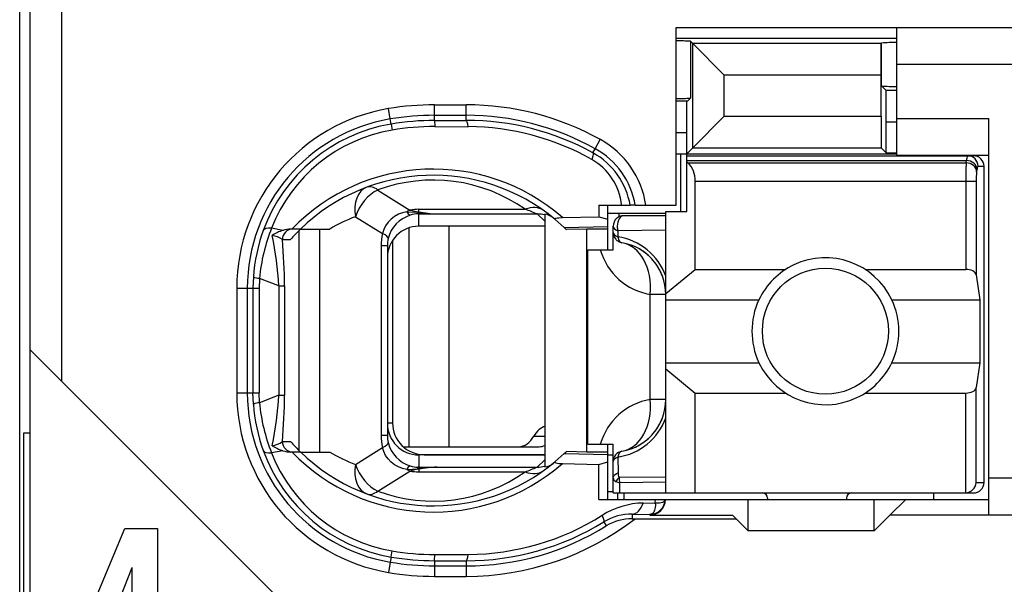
# Model space of a CAD drawing. Extents: x 0 to 182, y 0 to 177.
# Tile 4 of 14: x 0.5 to 9.87, y 42.15 to 47.53. Entities that reach past the tile are written whole.
import ezdxf

# ---------------------------------------------------------------- set-up
doc = ezdxf.new("R2010")
doc.units = 0
doc.header["$LTSCALE"] = 11.513731
doc.header["$MEASUREMENT"] = 0
doc.layers.get('0').update_dxf_attribs({"linetype": 'CONTINUOUS'})

msp = doc.modelspace()

# ---------------------------------------------------------------- linework, layer by layer
at = {"color": 7, "linetype": 'CONTINUOUS'}
for p, q in [((0.4986, 20.9262), (0.4986, 141.3249)), ((0.5985, 33.9763), (0.5985, 50.7766)), ((0.8986, 44.0849), (0.8986, 50.7766)), ((6.7487, 45.7612), (6.7487, 47.4514)), ((6.7487, 47.4514), (11.7985, 47.4514)), ((8.8484, 46.2367), (8.8484, 47.4514)), ((6.7487, 47.3515), (8.8484, 47.3515)), ((6.8851, 47.3212), (6.9058, 47.3005)), ((6.8851, 47.3212), (6.8851, 46.781)), ((6.9058, 47.3005), (7.2062, 47.0001)), ((6.9058, 46.3083), (6.9058, 47.3005)), ((8.6996, 47.3005), (6.9058, 47.3005)), ((8.6993, 47.0001), (8.6996, 47.3005)), ((8.6996, 47.3005), (8.7034, 47.3046)), ((8.7034, 46.8961), (8.7034, 47.3046)), ((11.7985, 47.1014), (8.8484, 47.1014)), ((7.2062, 46.6088), (7.2062, 47.0001)), ((8.6993, 47.0001), (7.2062, 47.0001)), ((8.6993, 46.6088), (8.6993, 47.0001)), ((8.7472, 46.8527), (8.7034, 46.8961)), ((6.8551, 46.7514), (6.8851, 46.781)), ((8.7485, 46.5529), (8.7472, 46.8527)), ((8.8484, 46.8527), (8.7472, 46.8527)), ((4.0264, 46.5819), (4.0098, 46.6804)), ((4.4487, 46.5681), (4.4487, 46.7169)), ((4.4487, 46.7169), (4.7485, 46.7169)), ((4.7485, 46.5688), (4.7485, 46.7169)), ((6.8551, 46.7514), (6.7487, 46.7514)), ((6.8486, 46.4517), (6.85, 46.7514)), ((4.4487, 46.617), (4.7485, 46.617)), ((6.9058, 46.3083), (7.2062, 46.6088)), ((7.2062, 46.6088), (8.6993, 46.6088)), ((8.6993, 46.6088), (8.6996, 46.3083)), ((8.8484, 46.5867), (9.7235, 46.5867)), ((9.7235, 42.8116), (9.7235, 46.5867)), ((4.0346, 46.5336), (4.0264, 46.5819)), ((4.0346, 46.5329), (4.0436, 46.4758)), ((4.4487, 46.5681), (4.7485, 46.5688)), ((4.4487, 46.5674), (4.4494, 46.5095)), ((4.4494, 46.5095), (4.7691, 46.5088)), ((8.7485, 46.2594), (8.7485, 46.5529)), ((8.8484, 46.5529), (8.7485, 46.5529)), ((6.8486, 46.4517), (6.7487, 46.4517)), ((6.8486, 45.7013), (6.8486, 46.4517)), ((5.9776, 46.2987), (6.0262, 46.3862)), ((6.8486, 46.2511), (6.9058, 46.3083)), ((6.9058, 46.3083), (8.6996, 46.3083)), ((8.7485, 46.2594), (8.6996, 46.3083)), ((5.9559, 46.2594), (5.9776, 46.2987)), ((6.7487, 46.2511), (8.8484, 46.2511)), ((6.7934, 45.7013), (6.7934, 46.2511)), ((6.8486, 46.2312), (9.5785, 46.2312)), ((8.7485, 46.2594), (8.8484, 46.2594)), ((8.8484, 46.2367), (9.7235, 46.2367)), ((6.8486, 46.1871), (9.5127, 46.1871)), ((6.8586, 46.165), (6.8486, 46.1733)), ((6.8586, 46.165), (9.5092, 46.165)), ((9.5092, 46.165), (9.5127, 46.1871)), ((9.6222, 46.1313), (9.6787, 46.1313)), ((9.6787, 43.1216), (9.6787, 46.1313)), ((9.6088, 46.0782), (9.6122, 46.1003)), ((6.9285, 45.1501), (6.9285, 45.9914)), ((6.9285, 45.9914), (9.6043, 45.9914)), ((9.5048, 45.9914), (9.5048, 45.1501)), ((9.6043, 45.9914), (9.6043, 45.097)), ((3.9085, 45.9059), (4.2141, 45.7151)), ((6.0125, 45.7612), (6.0135, 45.6517)), ((6.0125, 45.7612), (6.3105, 45.7612)), ((6.0986, 45.3361), (6.0986, 45.7612)), ((6.3112, 45.7612), (6.3122, 45.7612)), ((6.3583, 45.7612), (6.3125, 45.7612)), ((6.3587, 45.7612), (6.7487, 45.7612)), ((3.6963, 45.6517), (3.9537, 45.4905)), ((4.067, 45.6545), (4.0339, 45.6297)), ((4.1035, 45.6744), (4.067, 45.6545)), ((4.1425, 45.6896), (4.1035, 45.6744)), ((4.1835, 45.6993), (4.1425, 45.6896)), ((4.1835, 45.6993), (4.2896, 45.6944)), ((4.2896, 45.6944), (4.2985, 45.6978)), ((4.2896, 45.6944), (4.2896, 45.6786)), ((4.3037, 45.6923), (4.2896, 45.6944)), ((4.2985, 45.6786), (4.2896, 45.6786)), ((4.2985, 45.6978), (4.2985, 45.722)), ((4.2985, 45.722), (5.3107, 45.722)), ((4.2985, 45.5614), (4.2985, 45.6786)), ((4.2985, 45.6786), (4.4684, 45.6779)), ((4.3037, 45.6923), (4.2989, 45.6793)), ((4.4684, 45.6779), (5.424, 45.6779)), ((5.4984, 45.609), (5.424, 45.6779)), ((5.4984, 45.6758), (5.4984, 43.2697)), ((5.6655, 45.6441), (6.0135, 45.6517)), ((6.0135, 45.6517), (6.0986, 45.6276)), ((6.0979, 45.6861), (6.6488, 45.6861)), ((6.203, 45.6861), (6.203, 45.6503)), ((6.6488, 45.6613), (6.2484, 45.6613)), ((6.6488, 43.0217), (6.6488, 45.7013)), ((6.6488, 45.7013), (6.8486, 45.7013)), ((3.9823, 45.5663), (3.9647, 45.5297)), ((4.0053, 45.6), (3.9823, 45.5663)), ((4.0339, 45.6297), (4.0053, 45.6)), ((5.4984, 45.5614), (4.2985, 45.5614)), ((4.5838, 45.5614), (4.5838, 43.4613)), ((5.5973, 45.6248), (5.6821, 45.5497)), ((5.6821, 45.5497), (6.0986, 45.5587)), ((6.1485, 45.3361), (6.1485, 45.5614)), ((3.0028, 45.5215), (2.8967, 45.5421)), ((3.1723, 45.5339), (3.0793, 45.5339)), ((3.1603, 43.4234), (3.1603, 45.5215)), ((3.1727, 45.5339), (3.4503, 45.5339)), ((3.3546, 43.4117), (3.3546, 45.5339)), ((3.9647, 45.5297), (3.9537, 45.4905)), ((4.202, 45.5456), (4.202, 43.4613)), ((5.6821, 45.5497), (5.6986, 45.5339)), ((5.6989, 45.5332), (5.7031, 45.5297)), ((5.8984, 45.5339), (5.7031, 45.5297)), ((5.8984, 43.4117), (5.8984, 45.5339)), ((6.0986, 45.5339), (5.8984, 45.5339)), ((6.1933, 45.5173), (6.1926, 45.4595)), ((6.6488, 45.5235), (6.1933, 45.5173)), ((2.999, 45.434), (3.0772, 45.434)), ((3.9399, 45.3754), (3.9399, 43.5695)), ((3.9985, 45.3754), (3.9399, 45.3754)), ((3.9985, 45.3754), (3.9985, 43.5695)), ((4.0484, 45.4264), (4.0484, 43.6866)), ((5.9087, 43.4861), (5.9087, 45.3361)), ((5.9087, 45.3361), (6.1485, 45.3361)), ((6.6488, 44.9193), (6.9285, 45.1501)), ((6.9285, 45.1501), (7.7905, 45.1501)), ((8.5467, 45.1501), (9.5048, 45.1501)), ((9.6043, 45.097), (9.6401, 44.8614)), ((2.7234, 45.0777), (2.7196, 44.9709)), ((2.7813, 45.064), (2.7782, 44.9709)), ((2.9643, 44.9923), (2.7813, 45.064)), ((2.5653, 44.9709), (2.5653, 43.9739)), ((2.5653, 44.9709), (2.7782, 44.9709)), ((2.6656, 44.9709), (2.6656, 43.9739)), ((2.7196, 44.9709), (2.7196, 43.9739)), ((2.7782, 44.9709), (2.7782, 43.9739)), ((2.9643, 44.9923), (2.9643, 43.9526)), ((2.9643, 44.9923), (3.0197, 44.9923)), ((3.0197, 44.9923), (3.0197, 43.9526)), ((6.502, 43.9112), (6.502, 44.9117)), ((6.6488, 44.9117), (6.502, 44.9117)), ((6.6488, 44.8614), (7.5366, 44.8614)), ((8.8006, 44.8614), (9.6401, 44.8614)), ((9.6401, 44.8614), (9.6401, 44.2613)), ((3.1985, 41.7849), (0.5988, 44.3846)), ((6.6488, 44.2613), (7.5366, 44.2613)), ((8.8006, 44.2613), (9.6401, 44.2613)), ((9.6401, 44.2613), (9.6043, 44.0256)), ((6.6488, 44.2034), (6.9285, 43.9726)), ((2.5653, 43.9739), (2.7782, 43.9739)), ((2.7234, 43.8671), (2.7196, 43.9739)), ((2.7813, 43.8809), (2.7782, 43.9739)), ((6.9285, 43.0217), (6.9285, 43.9726)), ((6.9285, 43.9726), (7.7905, 43.9726)), ((8.5467, 43.9726), (9.5048, 43.9726)), ((9.5048, 43.0217), (9.5048, 43.9726)), ((9.6043, 43.1216), (9.6043, 44.0256)), ((2.9643, 43.9526), (2.7813, 43.8809)), ((2.9643, 43.9526), (3.0197, 43.9526)), ((6.6488, 43.9112), (6.502, 43.9112)), ((4.0484, 43.6866), (3.9985, 43.6866)), ((0.5389, 41.16), (0.5389, 43.5929)), ((0.5389, 43.5929), (0.5985, 43.5929)), ((2.999, 43.5116), (3.0772, 43.5116)), ((3.9985, 43.5695), (3.9399, 43.5695)), ((5.3927, 43.5612), (5.4984, 43.5612)), ((3.0028, 43.4234), (2.8967, 43.4034)), ((3.1723, 43.4117), (3.0793, 43.4117)), ((3.1727, 43.4117), (3.4503, 43.4117)), ((3.6963, 43.2939), (3.9537, 43.4544)), ((3.9647, 43.4158), (3.9537, 43.4544)), ((3.9823, 43.3793), (3.9647, 43.4158)), ((4.15, 43.4613), (5.4443, 43.4613)), ((5.6821, 43.3959), (5.6986, 43.4117)), ((5.6989, 43.4117), (5.7031, 43.4158)), ((5.8984, 43.4117), (5.7031, 43.4158)), ((6.0986, 43.4117), (5.8984, 43.4117)), ((5.9087, 43.4861), (6.1485, 43.4861)), ((6.0986, 42.9611), (6.0986, 43.4861)), ((6.1485, 43.0217), (6.1485, 43.4861)), ((4.0053, 43.3456), (3.9823, 43.3793)), ((4.0339, 43.3159), (4.0053, 43.3456)), ((4.067, 43.2911), (4.0339, 43.3159)), ((4.2985, 43.3842), (4.2985, 43.2663)), ((5.4984, 43.3842), (4.2985, 43.3842)), ((4.3485, 43.3862), (5.4984, 43.3862)), ((5.4984, 43.3366), (5.424, 43.2677)), ((5.5973, 43.3201), (5.6821, 43.3959)), ((5.6821, 43.3959), (6.0986, 43.3869)), ((6.0135, 43.2932), (6.0986, 43.318)), ((6.0986, 43.3862), (6.1485, 43.3862)), ((6.1926, 43.3628), (6.1951, 43.2126)), ((3.9085, 43.0396), (4.2141, 43.2305)), ((4.1035, 43.2711), (4.067, 43.2911)), ((4.1425, 43.256), (4.1035, 43.2711)), ((4.1835, 43.2463), (4.1425, 43.256)), ((4.1835, 43.2463), (4.2896, 43.2512)), ((4.2896, 43.2512), (4.2896, 43.2663)), ((4.2985, 43.2663), (4.2896, 43.2663)), ((4.3037, 43.2525), (4.2896, 43.2512)), ((4.2896, 43.2512), (4.2985, 43.2477)), ((4.2985, 43.2663), (4.4684, 43.2677)), ((4.2985, 43.2477), (4.2985, 43.2229)), ((4.2985, 43.2229), (5.3107, 43.2229)), ((4.3037, 43.2525), (4.2989, 43.2656)), ((4.4684, 43.2677), (5.424, 43.2677)), ((5.6655, 43.3015), (6.0135, 43.2932)), ((6.0104, 42.9611), (6.0135, 43.2932)), ((6.1792, 43.2064), (6.1951, 43.2126)), ((6.1485, 43.1671), (6.1499, 43.1754)), ((6.1499, 43.1754), (6.1534, 43.1829)), ((6.1534, 43.1829), (6.1589, 43.1905)), ((6.1589, 43.1905), (6.1661, 43.1974)), ((6.1661, 43.1974), (6.1792, 43.2064)), ((6.1747, 43.1306), (6.2105, 43.1189)), ((6.6488, 43.1726), (6.204, 43.1678)), ((6.6488, 43.123), (6.2105, 43.1189)), ((6.2119, 43.0217), (6.2105, 43.1189)), ((9.6043, 43.1216), (9.6787, 43.1216)), ((11.7985, 43.1616), (9.7235, 43.1616)), ((6.0986, 43.0362), (6.1485, 43.0362)), ((6.0104, 42.9611), (9.7235, 42.9611)), ((6.1489, 43.0217), (9.5785, 43.0217)), ((6.1937, 42.9611), (6.1937, 43.0217)), ((6.2484, 43.0217), (6.2484, 42.9611)), ((6.5495, 42.9273), (6.5502, 42.9611)), ((6.6068, 42.9301), (6.6202, 42.9342)), ((6.6202, 42.9342), (6.6308, 42.9404)), ((6.6308, 42.9404), (6.6381, 42.9473)), ((6.6381, 42.9473), (6.6422, 42.9611)), ((7.4336, 42.6613), (7.4336, 42.9611)), ((7.6186, 42.9714), (7.6186, 42.9611)), ((8.3686, 42.9714), (8.3686, 42.9611)), ((8.6335, 42.6613), (8.6335, 42.9611)), ((8.9336, 42.9611), (8.7837, 42.8116)), ((9.1985, 43.0217), (9.1985, 42.9611)), ((6.4345, 42.9259), (6.5495, 42.9273)), ((6.5347, 42.8398), (6.523, 42.826)), ((6.5434, 42.8591), (6.5347, 42.8398)), ((6.5485, 42.8832), (6.5434, 42.8591)), ((6.5499, 42.9046), (6.5485, 42.8832)), ((6.5495, 42.9273), (6.5499, 42.9046)), ((6.5495, 42.9273), (6.5902, 42.9273)), ((6.5902, 42.9273), (6.6068, 42.9301)), ((6.0593, 42.7468), (6.0831, 42.7082)), ((6.329, 42.8198), (6.329, 42.7764)), ((6.329, 42.8198), (6.4986, 42.8178)), ((6.329, 42.7764), (7.3185, 42.7764)), ((6.5075, 42.8191), (6.4986, 42.8178)), ((6.4986, 42.8178), (6.4986, 42.8116)), ((6.4986, 42.8116), (7.2837, 42.8116)), ((6.523, 42.826), (6.5075, 42.8191)), ((7.3185, 42.7764), (7.2837, 42.8116)), ((7.3185, 42.7764), (7.4336, 42.6613)), ((8.6335, 42.6613), (8.7837, 42.8116)), ((11.7985, 42.8116), (8.7837, 42.8116)), ((1.0276, 41.5503), (1.4984, 42.6848)), ((1.4984, 42.6848), (1.812, 42.6848)), ((1.812, 42.6848), (1.812, 41.5272)), ((8.6335, 42.6613), (7.4336, 42.6613)), ((4.0346, 42.4126), (4.0436, 42.4698)), ((4.0346, 42.4119), (4.0264, 42.3637)), ((4.4487, 42.3775), (4.4494, 42.4354)), ((4.4487, 42.3768), (4.4487, 42.228)), ((4.4487, 42.3768), (4.7485, 42.3768)), ((4.4494, 42.4354), (4.7691, 42.4367)), ((4.7485, 42.3768), (4.7485, 42.228)), ((1.5669, 42.3086), (1.2549, 41.5272)), ((1.5705, 42.3086), (1.5669, 42.3086)), ((1.5705, 41.5272), (1.5705, 42.3086)), ((4.0264, 42.3637), (4.0098, 42.2652)), ((4.4487, 42.3279), (4.7485, 42.3279)), ((4.4487, 42.228), (4.7485, 42.228))]:
    msp.add_line(p, q, dxfattribs=at)
for centre, radius, start, end in [((4.299, 44.971), 1.7337, 99.6026, 180.00067), ((4.4503, 44.0422), 2.6747, 90.03254, 99.47797), ((4.7492, 44.086), 2.6309, 60.96118, 90.01548), ((4.4483, 44.0663), 2.5507, 89.98976, 99.52127), ((4.7488, 44.0857), 2.5313, 60.95617, 90.00675), ((4.2991, 44.9713), 1.6335, 99.61052, 180.0115), ((4.297, 44.9804), 1.5752, 99.58992, 159.9659), ((4.4504, 44.0407), 2.5274, 90.0372, 99.46832), ((4.4467, 44.0855), 2.4241, 89.93692, 99.57388), ((4.7538, 44.0787), 2.49, 61.13368, 90.12367), ((4.7527, 44.0765), 2.4324, 60.65149, 89.61411), ((4.2939, 44.997), 1.4998, 99.60796, 158.68716), ((5.6099, 45.6347), 0.8592, 8.47277, 61.01267), ((5.6132, 45.6395), 0.7082, 9.898, 61.08365), ((5.6114, 45.6357), 0.7574, 9.5398, 61.08033), ((5.6725, 45.7085), 0.5585, 5.41638, 60.79949), ((12.4155, 46.0091), 2.9108, 176.92861, 180.34797), ((4.4358, 44.2335), 1.8714, 48.91848, 135.98345), ((4.4354, 44.2349), 1.8116, 50.10669, 134.18952), ((10.2163, 46.0058), 0.6118, 173.20478, 181.35145), ((4.4356, 44.4875), 1.5132, 54.6671, 110.38295), ((4.2107, 44.2622), 1.4816, 110.31254, 120.87541), ((4.5306, 47.331), 1.6543, 262.11656, 267.84439), ((6.2485, 45.5614), 0.1, 90.04136, 179.95943), ((4.3308, 44.9682), 1.6111, 159.96934, 176.10277), ((4.483, 44.9063), 1.709, 158.15807, 174.70629), ((0.0585, 44.8669), 2.9085, 2.47044, 12.04654), ((2.8666, 45.2425), 0.2336, 55.36381, 81.06858), ((3.0792, 45.2926), 0.2413, 89.9818, 108.46199), ((4.2851, 44.3719), 1.6084, 133.77871, 138.67586), ((-1.9549, 44.9808), 4.9746, 0.13262, 5.22694), ((6.1086, 44.8915), 0.5742, 19.80396, 81.58056), ((6.1488, 44.9114), 0.4999, 0.03779, 80.43251), ((6.6009, 45.5019), 0.5985, 196.07994, 260.48474), ((6.1496, 44.9123), 0.4987, 40.19234, 60.36248), ((6.1409, 44.9073), 0.5086, 20.24274, 39.99154), ((8.1704, 44.5613), 0.7013, 154.66616, 205.33384), ((8.1695, 44.5613), 0.6988, 334.57, 25.43), ((4.2983, 43.974), 1.733, 180.00128, 260.41873), ((4.2984, 43.9737), 1.6328, 179.9922, 260.41048), ((4.4785, 44.0384), 1.7044, 185.29929, 201.87109), ((0.0581, 44.078), 2.9089, 347.95418, 357.5288), ((-1.9391, 43.9641), 4.9588, 354.76471, 359.86716), ((6.6018, 43.3204), 0.5992, 99.58178, 163.94336), ((6.1488, 43.9116), 0.4999, 279.56752, 359.96234), ((4.3213, 43.9755), 1.6016, 183.87825, 200.0849), ((4.2999, 43.6845), 0.3011, 179.85779, 269.74595), ((4.3486, 43.6864), 0.3002, 179.95367, 269.97901), ((6.1086, 43.9314), 0.5741, 278.41575, 340.19993), ((6.1412, 43.9155), 0.5083, 320.00706, 339.76984), ((6.1492, 43.9111), 0.4994, 299.65117, 319.79469), ((4.4232, 43.5689), 0.4833, 179.9356, 193.70422), ((4.2934, 43.5699), 0.2949, 180.07706, 193.58793), ((4.311, 43.5799), 0.3148, 194.59305, 252.66455), ((4.2961, 43.9641), 1.574, 200.00999, 260.43615), ((4.2929, 43.9474), 1.4984, 201.28523, 260.42177), ((4.4357, 44.7112), 1.8707, 223.99734, 311.10073), ((4.4359, 44.7114), 1.8124, 225.81605, 309.85444), ((4.2094, 44.6808), 1.4788, 239.11459, 249.69746), ((4.4365, 44.4554), 1.511, 249.54692, 305.34634), ((4.342, 42.7989), 0.4502, 95.53924, 106.54824), ((6.4987, 42.9612), 0.1435, 269.93158, 359.92754), ((6.4493, 42.1749), 0.7512, 91.13249, 122.54683), ((4.7484, 44.8611), 2.6332, 270.00232, 307.65437), ((4.7557, 44.8581), 2.4814, 269.83214, 301.69174), ((4.7543, 44.8619), 2.4252, 270.3509, 302.16026), ((6.3185, 42.324), 0.4959, 88.78401, 121.51307), ((4.7486, 44.8593), 2.5315, 269.99754, 301.81443), ((4.451, 44.8601), 2.4247, 260.32786, 269.96352), ((4.4483, 44.8296), 2.4528, 260.29023, 270.01038), ((4.4485, 44.8319), 2.6039, 260.30112, 270.00545)]:
    msp.add_arc(centre, radius, start, end, dxfattribs=at)
for points in [[(6.8851, 47.3219), (6.8396, 47.3246), (6.7941, 47.326), (6.7487, 47.3253)], [(8.8484, 47.3102), (8.8002, 47.3102), (8.7516, 47.3088), (8.7034, 47.3046)], [(8.7034, 46.8961), (8.7516, 46.8926), (8.8002, 46.8906), (8.8484, 46.8913)], [(6.7487, 46.7776), (6.7941, 46.7769), (6.8396, 46.7782), (6.8851, 46.781)], [(4.7691, 46.5088), (4.7636, 46.546), (4.7564, 46.5674), (4.7485, 46.5688)], [(9.5216, 46.2312), (9.5158, 46.2174), (9.5127, 46.2022), (9.5134, 46.1871)], [(9.6222, 46.1313), (9.6222, 46.1864), (9.5778, 46.2312), (9.5227, 46.2312)], [(9.6787, 46.1313), (9.6787, 46.1864), (9.6339, 46.2312), (9.5785, 46.2312)], [(6.9278, 45.9914), (6.9309, 46.0568), (6.9061, 46.1202), (6.8593, 46.1657)], [(9.6088, 46.0782), (9.6064, 46.1244), (9.5626, 46.1629), (9.5092, 46.165)], [(9.6122, 46.1003), (9.6098, 46.1471), (9.5661, 46.185), (9.5127, 46.1871)], [(9.6212, 46.1313), (9.6153, 46.1223), (9.6126, 46.1113), (9.6129, 46.1003)], [(3.8038, 45.9328), (3.7159, 45.8997), (3.6715, 45.784), (3.6963, 45.6517)], [(3.9085, 45.9059), (3.8706, 45.9342), (3.8341, 45.9438), (3.8038, 45.9328)], [(3.9085, 45.9059), (3.8152, 45.8639), (3.7315, 45.7633), (3.6963, 45.6517)], [(5.484, 45.7123), (5.4388, 45.7447), (5.3762, 45.7482), (5.3107, 45.722)], [(4.2172, 45.6662), (4.1135, 45.6338), (4.0339, 45.5497), (4.0064, 45.4443)], [(4.2141, 45.7151), (4.2038, 45.7103), (4.1934, 45.7048), (4.1835, 45.6993)], [(4.1842, 45.6993), (4.1903, 45.6841), (4.202, 45.6724), (4.2169, 45.6655)], [(4.2138, 45.7151), (4.2417, 45.7068), (4.2699, 45.7013), (4.2985, 45.6978)], [(4.2985, 45.722), (4.2703, 45.722), (4.242, 45.7199), (4.2141, 45.7151)], [(4.2896, 45.6786), (4.2648, 45.6779), (4.2406, 45.6738), (4.2172, 45.6662)], [(4.2985, 45.6978), (4.3547, 45.6868), (4.4115, 45.68), (4.4684, 45.6779)], [(5.424, 45.6779), (5.3868, 45.6937), (5.3489, 45.7082), (5.3107, 45.722)], [(5.4984, 45.6689), (5.4743, 45.6751), (5.4492, 45.6779), (5.424, 45.6779)], [(5.5766, 45.642), (5.5543, 45.6607), (5.527, 45.6717), (5.4984, 45.6758)], [(4.2985, 45.5614), (4.1325, 45.5614), (3.9985, 45.4264), (3.9988, 45.2603)], [(6.1485, 45.5614), (6.1485, 45.5435), (6.1654, 45.527), (6.1933, 45.5173)], [(2.8967, 45.5421), (2.8533, 45.5449), (2.8244, 45.5366), (2.8171, 45.5201)], [(3.0028, 45.5215), (2.9677, 45.5104), (2.9339, 45.4946), (2.9033, 45.4739)], [(3.0976, 45.5339), (3.0431, 45.5339), (2.999, 45.4891), (2.999, 45.434)], [(3.9537, 45.4905), (3.9444, 45.4533), (3.9399, 45.414), (3.9399, 45.3754)], [(4.0067, 45.4443), (4.0084, 45.4567), (3.9895, 45.4732), (3.9537, 45.4905)], [(6.1485, 45.5029), (6.1485, 45.4857), (6.1651, 45.4698), (6.1926, 45.4595)], [(6.1485, 45.5029), (6.1485, 45.4794), (6.1568, 45.4567), (6.1723, 45.4381)], [(4.0067, 45.4443), (4.0012, 45.4215), (3.9985, 45.3988), (3.9985, 45.3754)], [(6.1723, 45.4381), (6.1799, 45.4291), (6.1889, 45.4223), (6.1992, 45.416)], [(6.1926, 45.4595), (6.1978, 45.4285), (6.2126, 45.4078), (6.2319, 45.4043)], [(6.1992, 45.416), (6.2092, 45.4105), (6.2202, 45.4064), (6.2319, 45.4043)], [(6.502, 44.9117), (6.5234, 45.1632), (6.4073, 45.3747), (6.2319, 45.4043)], [(9.6043, 45.097), (9.5998, 45.1274), (9.5568, 45.1501), (9.5048, 45.1501)], [(2.7231, 45.0771), (2.7417, 45.0695), (2.7613, 45.066), (2.7813, 45.0653)], [(9.5048, 43.9726), (9.5568, 43.9726), (9.5998, 43.9953), (9.6043, 44.0256)], [(2.7813, 43.8802), (2.7613, 43.8796), (2.7417, 43.8754), (2.7231, 43.8685)], [(6.2319, 43.4186), (6.4073, 43.4482), (6.5234, 43.6597), (6.502, 43.9112)], [(5.4988, 43.6556), (5.4578, 43.6432), (5.4203, 43.6101), (5.3927, 43.5612)], [(2.9029, 43.4716), (2.9377, 43.4778), (2.9704, 43.4909), (2.9994, 43.5109)], [(2.999, 43.5116), (2.999, 43.4565), (3.0431, 43.4117), (3.0976, 43.4117)], [(3.0772, 43.5116), (3.1075, 43.4771), (3.1392, 43.4441), (3.1723, 43.4117)], [(3.9537, 43.4544), (3.9895, 43.4716), (4.0084, 43.4889), (4.0067, 43.5006)], [(5.2528, 43.4613), (5.3062, 43.4634), (5.3569, 43.4992), (5.3927, 43.5612)], [(2.8171, 43.4255), (2.8244, 43.4082), (2.8533, 43.4007), (2.8967, 43.4034)], [(2.9033, 43.4709), (2.9339, 43.451), (2.9677, 43.4344), (3.0028, 43.4234)], [(3.0028, 43.4234), (3.0276, 43.4158), (3.0535, 43.4117), (3.0793, 43.411)], [(5.4443, 43.4613), (5.4626, 43.462), (5.4809, 43.4668), (5.4981, 43.4751)], [(6.2319, 43.4186), (6.1837, 43.4103), (6.1485, 43.3683), (6.1485, 43.3201)], [(6.2319, 43.4186), (6.2126, 43.4151), (6.1978, 43.3938), (6.1926, 43.3628)], [(6.1926, 43.3628), (6.1651, 43.3531), (6.1485, 43.3373), (6.1485, 43.3201)], [(3.6963, 43.2939), (3.6715, 43.1609), (3.7159, 43.0451), (3.8038, 43.0127)], [(3.6963, 43.2939), (3.7315, 43.1816), (3.8152, 43.081), (3.9085, 43.0396)], [(4.1835, 43.2463), (4.1934, 43.2401), (4.2038, 43.2346), (4.2141, 43.2305)], [(4.2169, 43.2794), (4.202, 43.2732), (4.1903, 43.2608), (4.1842, 43.2457)], [(4.2141, 43.2305), (4.242, 43.2256), (4.2703, 43.2229), (4.2985, 43.2229)], [(4.2172, 43.2794), (4.2406, 43.2718), (4.2648, 43.267), (4.2896, 43.2663)], [(4.4684, 43.2677), (4.4115, 43.2649), (4.3547, 43.2587), (4.2985, 43.2477)], [(4.4684, 43.2677), (4.4133, 43.2656), (4.3585, 43.2608), (4.3037, 43.2525)], [(5.3107, 43.2229), (5.3489, 43.2367), (5.3868, 43.2519), (5.424, 43.2677)], [(5.3107, 43.2229), (5.3762, 43.1974), (5.4388, 43.2008), (5.484, 43.2332)], [(5.424, 43.2677), (5.4492, 43.2677), (5.4743, 43.2705), (5.4984, 43.2767)], [(5.4984, 43.2697), (5.527, 43.2732), (5.5543, 43.2849), (5.5766, 43.3028)], [(6.1951, 43.2126), (6.194, 43.1974), (6.1971, 43.1816), (6.204, 43.1678)], [(6.1485, 43.1671), (6.1479, 43.1499), (6.1585, 43.1354), (6.1747, 43.1306)], [(6.204, 43.1678), (6.192, 43.1575), (6.1819, 43.145), (6.1747, 43.1306)], [(6.204, 43.1678), (6.2047, 43.1512), (6.2068, 43.1347), (6.2105, 43.1189)], [(9.5048, 43.0217), (9.5575, 43.0272), (9.5992, 43.0686), (9.6047, 43.1216)], [(9.5785, 43.0217), (9.6339, 43.0217), (9.6787, 43.0658), (9.6787, 43.1216)], [(3.8038, 43.0127), (3.8341, 43.001), (3.8706, 43.0107), (3.9085, 43.0396)], [(7.6186, 42.9714), (7.6186, 42.999), (7.5962, 43.0217), (7.5686, 43.0217)], [(8.4185, 43.0217), (8.391, 43.0217), (8.3686, 42.999), (8.3686, 42.9714)], [(6.329, 42.8198), (6.3728, 42.8212), (6.4131, 42.8619), (6.4345, 42.9259)], [(6.329, 42.7764), (6.2422, 42.7764), (6.1571, 42.753), (6.0831, 42.7082)], [(4.7485, 42.3768), (4.7564, 42.3775), (4.7636, 42.3988), (4.7691, 42.4367)], [(4.0264, 42.3637), (4.1659, 42.3403), (4.3071, 42.3279), (4.4487, 42.3279)]]:
    msp.add_open_spline(points, degree=3, dxfattribs=at)
for points, knots in [([(5.9559, 46.2594), (5.957, 46.258), (5.9587, 46.2532), (5.9587, 46.2532), (5.9587, 46.2532), (5.9587, 46.2463), (5.9587, 46.2463), (5.9587, 46.2463), (5.9553, 46.2277), (5.9553, 46.2277), (5.9553, 46.2277), (5.9449, 46.1967), (5.9449, 46.1967)], [0, 0, 0, 0, 1, 1, 1, 2, 2, 2, 3, 3, 3, 4, 4, 4, 4]), ([(6.2484, 45.6613), (6.2147, 45.6613), (6.1871, 45.6166), (6.1871, 45.5614), (6.1871, 45.5463), (6.1892, 45.5311), (6.1933, 45.5173)], [0, 0, 0, 0, 1, 1, 1, 2, 2, 2, 2]), ([(5.5973, 45.6248), (5.5973, 45.6248), (5.5946, 45.6283), (5.5946, 45.6283), (5.5942, 45.6303), (5.5946, 45.6317), (5.5946, 45.6317), (5.5953, 45.6324), (5.5973, 45.6345), (5.5973, 45.6345), (5.5973, 45.6345), (5.6025, 45.6372), (5.6025, 45.6372), (5.6025, 45.6372), (5.618, 45.6407), (5.618, 45.6407), (5.618, 45.6407), (5.6325, 45.642), (5.6325, 45.642), (5.6325, 45.642), (5.6655, 45.6441), (5.6655, 45.6441)], [0, 0, 0, 0, 1, 1, 1, 2, 2, 2, 3, 3, 3, 4, 4, 4, 5, 5, 5, 6, 6, 6, 7, 7, 7, 7]), ([(8.8006, 44.8614), (8.6349, 45.2107), (8.2177, 45.3589), (7.8687, 45.1935), (7.7229, 45.1239), (7.6058, 45.0068), (7.5366, 44.8614)], [0, 0, 0, 0, 1, 1, 1, 2, 2, 2, 2]), ([(8.7685, 44.5617), (8.7685, 44.8931), (8.4998, 45.1611), (8.1687, 45.1611), (7.8373, 45.1611), (7.5686, 44.8931), (7.5686, 44.5617), (7.5686, 44.2303), (7.8373, 43.9615), (8.1687, 43.9615), (8.4998, 43.9615), (8.7685, 44.2303), (8.7685, 44.5617), (8.7685, 44.5617), (8.7685, 44.5617), (8.7685, 44.5617)], [0, 0, 0, 0, 1, 1, 1, 2, 2, 2, 3, 3, 3, 4, 4, 4, 5, 5, 5, 5]), ([(7.5366, 44.2613), (7.7023, 43.9126), (8.1195, 43.7638), (8.4685, 43.9292), (8.6142, 43.9987), (8.7313, 44.1159), (8.8006, 44.2613)], [0, 0, 0, 0, 1, 1, 1, 2, 2, 2, 2]), ([(5.5973, 43.3201), (5.5973, 43.3201), (5.5946, 43.3166), (5.5946, 43.3166), (5.5942, 43.3152), (5.5946, 43.3132), (5.5946, 43.3132), (5.5953, 43.3125), (5.5973, 43.3104), (5.5973, 43.3104), (5.5973, 43.3104), (5.6025, 43.3083), (5.6025, 43.3083), (5.6025, 43.3083), (5.618, 43.3049), (5.618, 43.3049), (5.618, 43.3049), (5.6325, 43.3028), (5.6325, 43.3028), (5.6325, 43.3028), (5.6655, 43.3015), (5.6655, 43.3015)], [0, 0, 0, 0, 1, 1, 1, 2, 2, 2, 3, 3, 3, 4, 4, 4, 5, 5, 5, 6, 6, 6, 7, 7, 7, 7]), ([(6.4986, 42.8116), (6.5799, 42.8116), (6.646, 42.8777), (6.646, 42.959), (6.646, 42.9597), (6.646, 42.9604), (6.646, 42.9611)], [0, 0, 0, 0, 1, 1, 1, 2, 2, 2, 2]), ([(6.0593, 42.7468), (6.0603, 42.7482), (6.0617, 42.7523), (6.0617, 42.7523), (6.0617, 42.7523), (6.0614, 42.7592), (6.0614, 42.7592), (6.0614, 42.7592), (6.0569, 42.7778), (6.0569, 42.7778), (6.0569, 42.7778), (6.0452, 42.8088), (6.0452, 42.8088)], [0, 0, 0, 0, 1, 1, 1, 2, 2, 2, 3, 3, 3, 4, 4, 4, 4])]:
    msp.add_open_spline(points, degree=3, knots=knots, dxfattribs=at)

doc.saveas('drawing.dxf')
